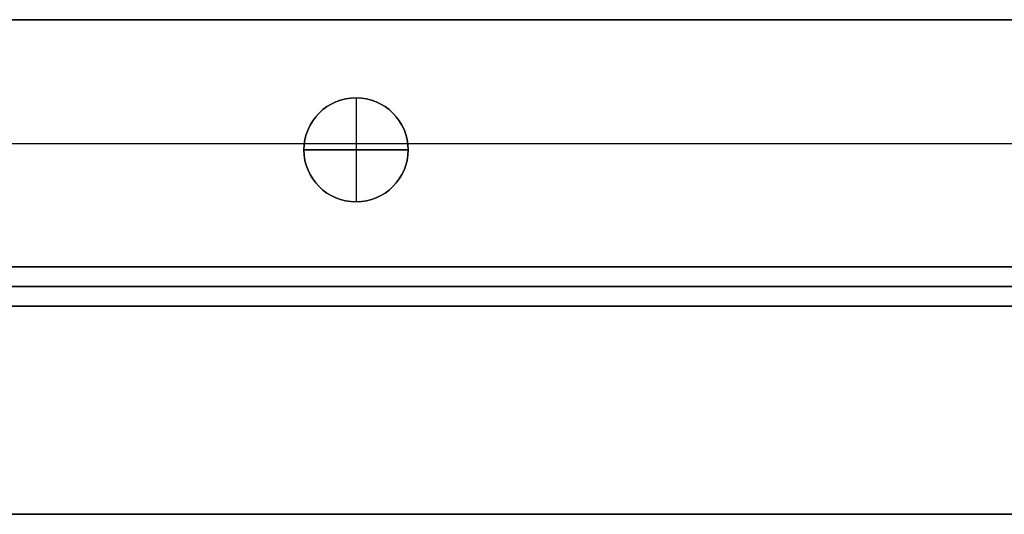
# Model space of a CAD drawing. Header units: millimetres. Extents: x -9 to 841, y -464 to 386.
# Tile 4 of 24: x 134 to 210, y -464 to -426. Entities that reach past the tile are written whole.
import ezdxf

# ---------------------------------------------------------------- set-up
doc = ezdxf.new("R2010")
doc.units = ezdxf.units.MM
doc.header["$MEASUREMENT"] = 0

msp = doc.modelspace()

# ---------------------------------------------------------------- linework, layer by layer
for p, q in [((58.085, -426.45, -36.502), (773.735, -426.45, -36.502)), ((159.91, -432.45, -22.502), (159.91, -432.45, -0.502)), ((159.91, -432.45, -22.502), (159.91, -440.45, -22.502)), ((159.91, -432.45, 11.498), (159.91, -432.45, -0.502)), ((159.91, -432.45, 11.498), (159.91, -440.45, 11.498)), ((130.359, -435.95, -0.502), (155.941, -435.95, -0.502)), ((131.878, -435.95, -72.502), (411.941, -435.95, -72.502)), ((163.878, -435.95, -0.502), (379.941, -435.95, -0.502)), ((155.91, -436.45, -22.502), (155.91, -436.45, -0.502)), ((155.91, -436.45, -22.502), (163.91, -436.45, -22.502)), ((155.91, -436.45, 11.498), (155.91, -436.45, -0.502)), ((163.91, -436.45, 11.498), (155.91, -436.45, 11.498)), ((163.91, -436.45, -22.502), (163.91, -436.45, -0.502)), ((163.91, -436.45, 11.498), (163.91, -436.45, -0.502)), ((159.91, -440.45, -22.502), (159.91, -440.45, -0.502)), ((159.91, -440.45, 11.498), (159.91, -440.45, -0.502)), ((50.215, -445.45, -36.502), (781.605, -445.45, -36.502)), ((720.76, -445.45, -20.502), (110.76, -445.45, -20.502)), ((110.76, -446.95, -40.502), (720.76, -446.95, -40.502)), ((720.76, -446.95, -0.502), (110.76, -446.95, -0.502)), ((720.76, -448.45, -20.502), (110.76, -448.45, -20.502)), ((8.81, -464.45, 8.998), (823.01, -464.45, 8.998))]:
    msp.add_line(p, q)
for centre in [(159.91, -436.45, -11.502), (159.91, -436.45, 5.498)]:
    msp.add_circle(centre, 4)
for centre, start, end in [((159.91, -436.45, -0.502), 360, 180), ((159.91, -436.45, -22.502), 0, 180), ((159.91, -436.45, -0.502), 0, 180), ((159.91, -436.45, 11.498), 0, 180), ((159.91, -436.45, -0.502), 180, 0), ((159.91, -436.45, -22.502), 180, 360), ((159.91, -436.45, -0.502), 180, 0), ((159.91, -436.45, 11.498), 180, 0)]:
    msp.add_arc(centre, 4, start, end)
for points in [[(58.085, -426.45, -72.502), (415.91, -426.45, -72.502), (773.735, -426.45, -72.502)], [(706.605, -426.45, -0.502), (415.91, -426.45, -0.502), (125.215, -426.45, -0.502)], [(50.215, -445.45, -72.502), (415.91, -445.45, -72.502), (781.605, -445.45, -72.502)], [(110.76, -445.45, -40.502), (415.76, -445.45, -40.502), (720.76, -445.45, -40.502)], [(720.76, -445.45, -0.502), (415.76, -445.45, -0.502), (110.76, -445.45, -0.502)], [(706.605, -445.45, -0.502), (415.91, -445.45, -0.502), (125.215, -445.45, -0.502)], [(720.76, -448.45, -40.502), (415.76, -448.45, -40.502), (110.76, -448.45, -40.502)], [(110.76, -448.45, -0.502), (415.76, -448.45, -0.502), (720.76, -448.45, -0.502)], [(823.01, -464.45, -0.502), (415.91, -464.45, -0.502), (8.81, -464.45, -0.502)], [(8.81, -464.45, 18.498), (415.91, -464.45, 18.498), (823.01, -464.45, 18.498)]]:
    msp.add_open_spline(points, degree=2)

doc.saveas('drawing.dxf')
